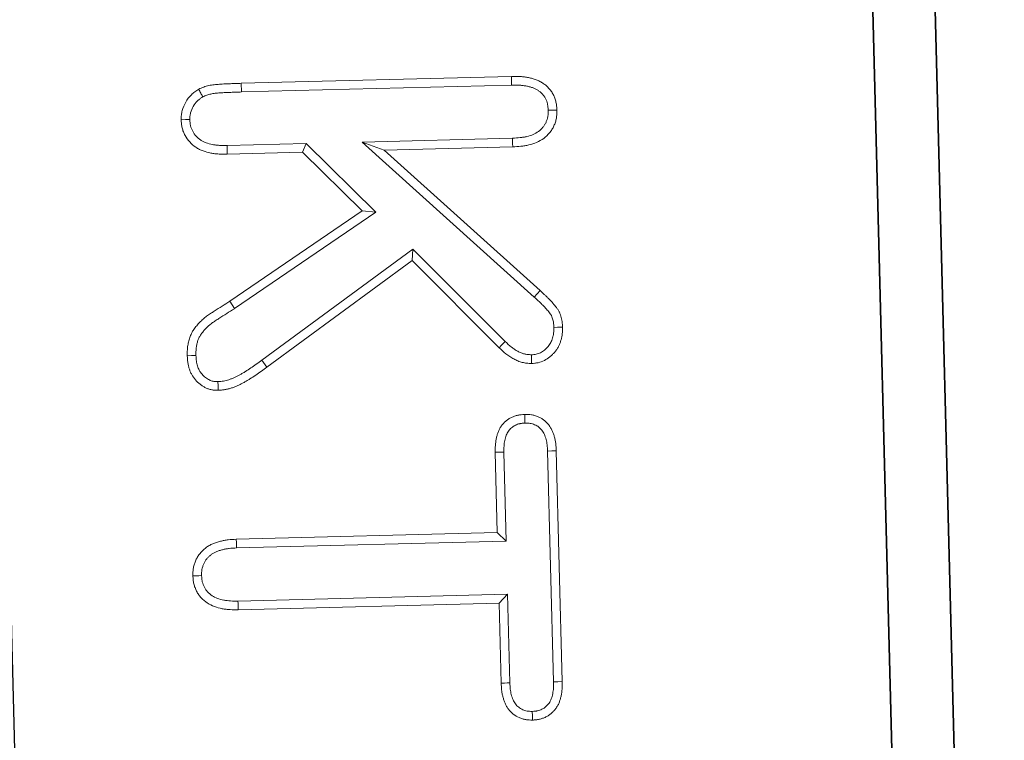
# Model space of a CAD drawing. Header units: metres. Extents: x 232680 to 233262, y 554200 to 554550.
# Tile 226 of 254: x 232761.0751 to 232761.1537, y 554482.7786 to 554482.8361. Entities that reach past the tile are written whole.
import ezdxf

# ---------------------------------------------------------------- set-up
doc = ezdxf.new("R2010")
doc.units = ezdxf.units.M
for name, color, linetype, lineweight in [('ACO constructie 035', 7, 'Continuous', 35), ('ACO tekst', 251, 'Continuous', 9), ('N-WE-VH-VERHARDING_ASFALT_TUSSENLAAG_1-GD', 7, 'Continuous', 25), ('N-WE-VH-VERHARDING_ASFALT_TUSSENLAAG_2-GD', 7, 'Continuous', 25)]:
    doc.layers.add(name, color=color, linetype=linetype, lineweight=lineweight)

# ---------------------------------------------------------------- blocks, each defined once
blk = doc.blocks.new('KT 500-640 (doorsnede)')
at = {"layer": 'ACO constructie 035'}
blk.add_line((1, 0), (0, 0), dxfattribs=at)
at = {"layer": 'ACO tekst'}
for p, q in [((0.83334, -0.031125), (0.851779, -0.031125)), ((0.809, -0.04425), (0.820531, -0.032092)), ((0.821032, -0.03257), (0.820531, -0.032092)), ((0.83335, -0.031818), (0.851771, -0.031818)), ((0.808307, -0.045987), (0.821032, -0.03257)), ((0.803375, -0.055506), (0.803375, -0.033938)), ((0.804068, -0.055502), (0.804068, -0.033947)), ((0.808307, -0.033982), (0.808307, -0.045987)), ((0.809, -0.033973), (0.809, -0.04425)), ((0.824516, -0.034984), (0.81695, -0.042153)), ((0.840443, -0.035307), (0.833348, -0.035307)), ((0.840443, -0.035307), (0.83975, -0.036)), ((0.840443, -0.056828), (0.840443, -0.035307)), ((0.844682, -0.035307), (0.844682, -0.056827)), ((0.844682, -0.035307), (0.845375, -0.036)), ((0.85177, -0.035307), (0.844682, -0.035307)), ((0.825002, -0.035479), (0.817859, -0.042246)), ((0.83975, -0.036), (0.83334, -0.036)), ((0.83975, -0.056836), (0.83975, -0.036)), ((0.845375, -0.036), (0.845375, -0.056836)), ((0.851779, -0.036), (0.845375, -0.036)), ((0.81695, -0.042153), (0.825518, -0.054438)), ((0.81695, -0.042153), (0.817859, -0.042246)), ((0.817859, -0.042246), (0.826086, -0.054041)), ((0.808307, -0.045987), (0.809, -0.04425)), ((0.81393, -0.045043), (0.808307, -0.050459)), ((0.81393, -0.045043), (0.813805, -0.046125)), ((0.821338, -0.056495), (0.81393, -0.045043)), ((0.813805, -0.046125), (0.809, -0.050754)), ((0.820748, -0.056859), (0.813805, -0.046125)), ((0.808307, -0.050459), (0.809, -0.050754)), ((0.808307, -0.050459), (0.808307, -0.056769)), ((0.809, -0.050754), (0.809, -0.056777)), ((0.825518, -0.054438), (0.826086, -0.054041)), ((0.804068, -0.055502), (0.803375, -0.055506)), ((0.821338, -0.056495), (0.820748, -0.056859))]:
    blk.add_line(p, q, dxfattribs=at)
at = {"layer": 'ACO tekst', "flags": 128}
for points in [[(0.806158, -0.031068), (0.806158, -0.03086), (0.806158, -0.030652), (0.806158, -0.030375)], [(0.823489, -0.031068), (0.823492, -0.030764), (0.823496, -0.030375)], [(0.83335, -0.031818), (0.833345, -0.031471), (0.83334, -0.031125)], [(0.851771, -0.031818), (0.851775, -0.031471), (0.851779, -0.031125)], [(0.825632, -0.032919), (0.825979, -0.032924), (0.826326, -0.03293)], [(0.854092, -0.033573), (0.854438, -0.033574), (0.854785, -0.033574)], [(0.804068, -0.033947), (0.80386, -0.033944), (0.803652, -0.033941), (0.803375, -0.033938)], [(0.808307, -0.033982), (0.808515, -0.033979), (0.808723, -0.033976), (0.809, -0.033973)], [(0.824516, -0.034984), (0.824662, -0.035132), (0.824808, -0.035281), (0.825002, -0.035479)], [(0.833348, -0.035307), (0.833346, -0.035515), (0.833343, -0.035723), (0.83334, -0.036)], [(0.85177, -0.035307), (0.851773, -0.035515), (0.851776, -0.035723), (0.851779, -0.036)], [(0.808307, -0.056769), (0.808515, -0.056772), (0.808723, -0.056774), (0.809, -0.056777)], [(0.840443, -0.056828), (0.840235, -0.05683), (0.840027, -0.056833), (0.83975, -0.056836)], [(0.844682, -0.056827), (0.84489, -0.05683), (0.845098, -0.056833), (0.845375, -0.056836)], [(0.827132, -0.057975), (0.827479, -0.057977), (0.827826, -0.057979)], [(0.806155, -0.059682), (0.806157, -0.060028), (0.806158, -0.060375)], [(0.824998, -0.059682), (0.825, -0.060028), (0.825002, -0.060375)], [(0.842579, -0.059682), (0.842579, -0.05989), (0.842579, -0.060098), (0.84258, -0.060375)]]:
    blk.add_lwpolyline(points, dxfattribs=at)
at = {"layer": 'ACO tekst'}
for points, knots in [([(0.803375, -0.033938), (0.803381, -0.033724), (0.803386, -0.03351), (0.803411, -0.033191), (0.803422, -0.033085), (0.803453, -0.032873), (0.803471, -0.032768), (0.803516, -0.032559), (0.803541, -0.032455), (0.803599, -0.032249), (0.803631, -0.032146), (0.803706, -0.031946), (0.803748, -0.031848), (0.803845, -0.031657), (0.8039, -0.031565), (0.80402, -0.031388), (0.804086, -0.031303), (0.804226, -0.031142), (0.804302, -0.031065), (0.804461, -0.030923), (0.804546, -0.030857), (0.804724, -0.030739), (0.804818, -0.030686), (0.80501, -0.030592), (0.80511, -0.030551), (0.805312, -0.030482), (0.805416, -0.030454), (0.805573, -0.030423), (0.805625, -0.030415), (0.805731, -0.030401), (0.805784, -0.030396), (0.805944, -0.030384), (0.806051, -0.030379), (0.806158, -0.030375)], [0, 0, 0, 0, 0.125, 0.125, 0.1875, 0.1875, 0.25, 0.25, 0.3125, 0.3125, 0.375, 0.375, 0.4375, 0.4375, 0.5, 0.5, 0.5625, 0.5625, 0.625, 0.625, 0.6875, 0.6875, 0.75, 0.75, 0.8125, 0.8125, 0.875, 0.875, 0.90625, 0.90625, 0.9375, 0.9375, 1, 1, 1, 1]), ([(0.806158, -0.030375), (0.806267, -0.030379), (0.806375, -0.030384), (0.806537, -0.030397), (0.806591, -0.030402), (0.806698, -0.030416), (0.806751, -0.030425), (0.806909, -0.030457), (0.807014, -0.030487), (0.807219, -0.030559), (0.807319, -0.030601), (0.807514, -0.030696), (0.807609, -0.030749), (0.80779, -0.030868), (0.807876, -0.030933), (0.80812, -0.031148), (0.808265, -0.031312), (0.808513, -0.031667), (0.808615, -0.031859), (0.808776, -0.032261), (0.808836, -0.032471), (0.808904, -0.032788), (0.808923, -0.032895), (0.808953, -0.033109), (0.808964, -0.033217), (0.808989, -0.03354), (0.808994, -0.033756), (0.809, -0.033973)], [0, 0, 0, 0, 0.0625, 0.0625, 0.09375, 0.09375, 0.125, 0.125, 0.1875, 0.1875, 0.25, 0.25, 0.3125, 0.3125, 0.375, 0.375, 0.5, 0.5, 0.625, 0.625, 0.75, 0.75, 0.8125, 0.8125, 0.875, 0.875, 1, 1, 1, 1]), ([(0.820531, -0.032092), (0.820633, -0.031985), (0.820736, -0.031878), (0.820892, -0.031719), (0.820944, -0.031667), (0.82105, -0.031564), (0.821103, -0.031512), (0.821265, -0.03136), (0.821374, -0.03126), (0.821597, -0.031065), (0.82171, -0.030969), (0.821888, -0.030836), (0.821948, -0.030793), (0.822072, -0.030711), (0.822136, -0.030673), (0.822234, -0.030621), (0.822267, -0.030605), (0.822335, -0.030576), (0.82237, -0.030562), (0.822474, -0.030524), (0.822545, -0.030502), (0.822688, -0.030463), (0.82276, -0.030445), (0.822906, -0.030417), (0.822979, -0.030405), (0.823199, -0.030381), (0.823348, -0.030378), (0.823496, -0.030375)], [0, 0, 0, 0, 0.125, 0.125, 0.1875, 0.1875, 0.25, 0.25, 0.375, 0.375, 0.5, 0.5, 0.5625, 0.5625, 0.625, 0.625, 0.65625, 0.65625, 0.6875, 0.6875, 0.75, 0.75, 0.8125, 0.8125, 0.875, 0.875, 1, 1, 1, 1]), ([(0.823496, -0.030375), (0.823674, -0.030382), (0.823852, -0.030389), (0.824072, -0.030417), (0.824115, -0.030424), (0.824203, -0.03044), (0.824246, -0.030449), (0.824376, -0.030479), (0.824462, -0.030503), (0.824631, -0.030558), (0.824714, -0.03059), (0.824878, -0.03066), (0.824958, -0.030699), (0.825113, -0.030785), (0.825188, -0.030833), (0.825332, -0.030937), (0.825401, -0.030993), (0.825534, -0.031111), (0.825598, -0.031173), (0.825721, -0.031302), (0.825779, -0.03137), (0.825942, -0.03158), (0.826036, -0.031732), (0.826187, -0.032054), (0.826244, -0.032225), (0.826293, -0.032487), (0.826303, -0.032575), (0.826318, -0.032752), (0.826322, -0.032841), (0.826326, -0.03293)], [0, 0, 0, 0, 0.125, 0.125, 0.15625, 0.15625, 0.1875, 0.1875, 0.25, 0.25, 0.3125, 0.3125, 0.375, 0.375, 0.4375, 0.4375, 0.5, 0.5, 0.5625, 0.5625, 0.625, 0.625, 0.75, 0.75, 0.875, 0.875, 0.9375, 0.9375, 1, 1, 1, 1]), ([(0.804068, -0.033947), (0.804073, -0.033736), (0.804079, -0.033537), (0.804101, -0.033257), (0.804111, -0.033167), (0.804136, -0.032987), (0.804152, -0.032897), (0.80419, -0.032717), (0.804212, -0.032627), (0.804262, -0.032451), (0.804289, -0.032367), (0.804347, -0.032209), (0.804379, -0.032135), (0.804449, -0.031998), (0.804489, -0.031931), (0.804577, -0.031801), (0.804626, -0.031737), (0.804731, -0.031617), (0.804785, -0.031562), (0.804898, -0.031461), (0.804956, -0.031417), (0.80508, -0.031335), (0.805147, -0.031297), (0.805288, -0.031228), (0.805362, -0.031197), (0.805509, -0.031147), (0.805582, -0.031127), (0.805689, -0.031106), (0.805726, -0.0311), (0.805805, -0.03109), (0.805847, -0.031086), (0.805973, -0.031076), (0.806062, -0.031072), (0.806158, -0.031068)], [0.0017559, 0.0017559, 0.0017559, 0.0017559, 0.125, 0.125, 0.1875, 0.1875, 0.25, 0.25, 0.3125, 0.3125, 0.375, 0.375, 0.4375, 0.4375, 0.5, 0.5, 0.5625, 0.5625, 0.625, 0.625, 0.6875, 0.6875, 0.75, 0.75, 0.8125, 0.8125, 0.875, 0.875, 0.90625, 0.90625, 0.9375, 0.9375, 0.9945665, 0.9945665, 0.9945665, 0.9945665]), ([(0.806158, -0.031068), (0.806256, -0.031072), (0.806346, -0.031076), (0.806472, -0.031087), (0.806514, -0.031091), (0.806593, -0.031101), (0.806629, -0.031107), (0.806737, -0.031129), (0.806812, -0.03115), (0.806963, -0.031203), (0.80704, -0.031236), (0.807187, -0.031307), (0.807255, -0.031346), (0.807383, -0.031429), (0.807442, -0.031474), (0.807617, -0.031628), (0.807728, -0.031753), (0.807914, -0.03202), (0.807989, -0.03216), (0.808115, -0.032476), (0.808166, -0.032649), (0.808223, -0.032916), (0.808239, -0.033006), (0.808264, -0.033189), (0.808274, -0.033281), (0.808296, -0.033567), (0.808302, -0.033769), (0.808307, -0.033982)], [0.0053646, 0.0053646, 0.0053646, 0.0053646, 0.0625, 0.0625, 0.09375, 0.09375, 0.125, 0.125, 0.1875, 0.1875, 0.25, 0.25, 0.3125, 0.3125, 0.375, 0.375, 0.5, 0.5, 0.625, 0.625, 0.75, 0.75, 0.8125, 0.8125, 0.875, 0.875, 0.9982572, 0.9982572, 0.9982572, 0.9982572]), ([(0.821032, -0.03257), (0.821135, -0.032463), (0.821234, -0.032359), (0.821382, -0.032208), (0.821431, -0.03216), (0.821531, -0.032062), (0.821581, -0.032014), (0.821735, -0.03187), (0.82184, -0.031773), (0.822045, -0.031593), (0.822147, -0.031508), (0.822295, -0.031396), (0.822345, -0.031361), (0.822438, -0.0313), (0.822481, -0.031274), (0.822541, -0.031243), (0.822559, -0.031234), (0.822599, -0.031217), (0.82262, -0.031208), (0.82269, -0.031183), (0.822742, -0.031166), (0.822856, -0.031135), (0.822913, -0.031121), (0.823023, -0.0311), (0.823076, -0.031091), (0.823229, -0.031075), (0.82335, -0.031071), (0.823489, -0.031068)], [0, 0, 0, 0, 0.125, 0.125, 0.1875, 0.1875, 0.25, 0.25, 0.375, 0.375, 0.5, 0.5, 0.5625, 0.5625, 0.625, 0.625, 0.65625, 0.65625, 0.6875, 0.6875, 0.75, 0.75, 0.8125, 0.8125, 0.875, 0.875, 0.9943064, 0.9943064, 0.9943064, 0.9943064]), ([(0.823489, -0.031068), (0.823659, -0.031075), (0.823809, -0.031082), (0.823972, -0.031103), (0.824004, -0.031108), (0.824069, -0.03112), (0.824101, -0.031126), (0.824199, -0.031149), (0.824264, -0.031167), (0.824396, -0.03121), (0.824461, -0.031235), (0.824585, -0.031288), (0.824643, -0.031316), (0.824752, -0.031377), (0.824803, -0.03141), (0.824906, -0.031484), (0.824958, -0.031526), (0.825059, -0.031616), (0.825109, -0.031664), (0.825202, -0.031763), (0.825246, -0.031813), (0.825365, -0.031967), (0.825432, -0.032076), (0.825537, -0.032299), (0.825574, -0.032415), (0.825606, -0.032584), (0.825614, -0.032647), (0.825625, -0.03278), (0.825629, -0.032847), (0.825632, -0.032919)], [0.0047534, 0.0047534, 0.0047534, 0.0047534, 0.125, 0.125, 0.15625, 0.15625, 0.1875, 0.1875, 0.25, 0.25, 0.3125, 0.3125, 0.375, 0.375, 0.4375, 0.4375, 0.5, 0.5, 0.5625, 0.5625, 0.625, 0.625, 0.75, 0.75, 0.875, 0.875, 0.9375, 0.9375, 0.9897909, 0.9897909, 0.9897909, 0.9897909]), ([(0.830375, -0.033574), (0.830383, -0.033392), (0.83039, -0.03321), (0.830439, -0.032943), (0.830461, -0.032855), (0.830516, -0.032681), (0.830549, -0.032596), (0.830624, -0.03243), (0.830667, -0.032349), (0.830761, -0.032194), (0.830814, -0.03212), (0.830929, -0.03198), (0.830992, -0.031913), (0.831125, -0.031789), (0.831195, -0.031731), (0.831342, -0.031623), (0.831418, -0.031573), (0.831576, -0.031483), (0.831657, -0.031443), (0.831824, -0.031371), (0.831909, -0.03134), (0.832083, -0.031284), (0.83217, -0.031259), (0.832347, -0.031217), (0.832436, -0.031199), (0.832615, -0.031171), (0.832706, -0.03116), (0.832976, -0.031136), (0.833158, -0.03113), (0.83334, -0.031125)], [0, 0, 0, 0, 0.125, 0.125, 0.1875, 0.1875, 0.25, 0.25, 0.3125, 0.3125, 0.375, 0.375, 0.4375, 0.4375, 0.5, 0.5, 0.5625, 0.5625, 0.625, 0.625, 0.6875, 0.6875, 0.75, 0.75, 0.8125, 0.8125, 0.875, 0.875, 1, 1, 1, 1]), ([(0.851779, -0.031125), (0.851963, -0.03113), (0.852146, -0.031134), (0.852419, -0.031157), (0.85251, -0.031167), (0.852691, -0.031194), (0.852781, -0.031211), (0.85296, -0.031252), (0.853048, -0.031276), (0.853224, -0.03133), (0.85331, -0.031361), (0.85348, -0.031431), (0.853562, -0.03147), (0.853722, -0.03156), (0.853798, -0.031611), (0.853945, -0.031721), (0.854015, -0.03178), (0.85415, -0.031905), (0.854213, -0.031972), (0.854331, -0.032112), (0.854385, -0.032186), (0.854482, -0.032342), (0.854525, -0.032423), (0.854602, -0.032589), (0.854636, -0.032675), (0.854693, -0.032849), (0.854716, -0.032938), (0.854742, -0.033073), (0.854749, -0.033118), (0.854761, -0.033208), (0.854765, -0.033254), (0.854777, -0.033391), (0.854781, -0.033483), (0.854785, -0.033574)], [0, 0, 0, 0, 0.125, 0.125, 0.1875, 0.1875, 0.25, 0.25, 0.3125, 0.3125, 0.375, 0.375, 0.4375, 0.4375, 0.5, 0.5, 0.5625, 0.5625, 0.625, 0.625, 0.6875, 0.6875, 0.75, 0.75, 0.8125, 0.8125, 0.875, 0.875, 0.90625, 0.90625, 0.9375, 0.9375, 1, 1, 1, 1]), ([(0.831069, -0.033571), (0.831076, -0.033403), (0.831084, -0.033265), (0.831115, -0.033098), (0.83113, -0.033038), (0.831168, -0.032918), (0.831191, -0.032857), (0.831245, -0.03274), (0.831274, -0.032684), (0.831336, -0.032582), (0.831369, -0.032536), (0.831444, -0.032445), (0.831486, -0.0324), (0.831578, -0.032314), (0.831628, -0.032273), (0.831731, -0.032197), (0.831785, -0.032162), (0.831895, -0.032098), (0.831953, -0.03207), (0.832076, -0.032017), (0.832141, -0.031993), (0.832277, -0.031949), (0.832348, -0.031929), (0.83249, -0.031895), (0.832562, -0.031881), (0.832708, -0.031857), (0.83278, -0.031849), (0.833008, -0.031829), (0.833172, -0.031823), (0.83335, -0.031818)], [0.0074473, 0.0074473, 0.0074473, 0.0074473, 0.125, 0.125, 0.1875, 0.1875, 0.25, 0.25, 0.3125, 0.3125, 0.375, 0.375, 0.4375, 0.4375, 0.5, 0.5, 0.5625, 0.5625, 0.625, 0.625, 0.6875, 0.6875, 0.75, 0.75, 0.8125, 0.8125, 0.875, 0.875, 0.9976437, 0.9976437, 0.9976437, 0.9976437]), ([(0.851771, -0.031818), (0.85195, -0.031822), (0.852118, -0.031827), (0.852349, -0.031846), (0.852423, -0.031854), (0.85257, -0.031877), (0.852643, -0.031891), (0.852788, -0.031924), (0.852861, -0.031943), (0.853002, -0.031987), (0.853068, -0.03201), (0.853192, -0.032061), (0.853248, -0.032089), (0.853353, -0.032148), (0.853405, -0.032182), (0.853509, -0.032259), (0.85356, -0.032303), (0.853657, -0.032394), (0.853701, -0.03244), (0.85378, -0.032534), (0.853814, -0.03258), (0.853877, -0.032682), (0.853907, -0.032737), (0.853962, -0.032855), (0.853986, -0.032918), (0.854026, -0.03304), (0.854042, -0.0331), (0.854059, -0.033188), (0.854064, -0.033218), (0.854072, -0.033284), (0.854076, -0.033319), (0.854084, -0.033422), (0.854088, -0.033494), (0.854092, -0.033573)], [0.0019917, 0.0019917, 0.0019917, 0.0019917, 0.125, 0.125, 0.1875, 0.1875, 0.25, 0.25, 0.3125, 0.3125, 0.375, 0.375, 0.4375, 0.4375, 0.5, 0.5, 0.5625, 0.5625, 0.625, 0.625, 0.6875, 0.6875, 0.75, 0.75, 0.8125, 0.8125, 0.875, 0.875, 0.90625, 0.90625, 0.9375, 0.9375, 0.9924284, 0.9924284, 0.9924284, 0.9924284]), ([(0.825632, -0.032919), (0.825624, -0.033026), (0.825615, -0.033123), (0.825598, -0.03326), (0.825591, -0.033306), (0.825574, -0.033392), (0.825565, -0.033431), (0.825531, -0.033553), (0.8255, -0.033638), (0.825423, -0.033814), (0.825376, -0.033905), (0.825276, -0.034081), (0.825221, -0.034167), (0.825104, -0.034333), (0.825043, -0.034413), (0.824842, -0.034651), (0.824686, -0.034812), (0.824516, -0.034984)], [0.0146701, 0.0146701, 0.0146701, 0.0146701, 0.125, 0.125, 0.1875, 0.1875, 0.25, 0.25, 0.375, 0.375, 0.5, 0.5, 0.625, 0.625, 0.75, 0.75, 0.9958138, 0.9958138, 0.9958138, 0.9958138]), ([(0.826326, -0.03293), (0.826317, -0.033053), (0.826307, -0.033176), (0.826284, -0.033359), (0.826275, -0.03342), (0.826251, -0.03354), (0.826237, -0.033599), (0.826188, -0.033777), (0.826145, -0.033892), (0.826045, -0.034119), (0.825989, -0.034229), (0.825867, -0.034443), (0.825801, -0.034547), (0.82566, -0.034748), (0.825584, -0.034845), (0.825347, -0.035127), (0.825175, -0.035303), (0.825002, -0.035479)], [0, 0, 0, 0, 0.125, 0.125, 0.1875, 0.1875, 0.25, 0.25, 0.375, 0.375, 0.5, 0.5, 0.625, 0.625, 0.75, 0.75, 1, 1, 1, 1]), ([(0.831069, -0.033571), (0.830953, -0.033571), (0.830837, -0.033572), (0.830722, -0.033572), (0.830606, -0.033573), (0.830491, -0.033574), (0.830375, -0.033574)], [0, 0, 0, 0, 0.000693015, 0.000693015, 0.000693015, 0.00138603, 0.00138603, 0.00138603, 0.00138603]), ([(0.83334, -0.036), (0.833159, -0.035996), (0.832977, -0.035991), (0.832707, -0.035968), (0.832618, -0.035958), (0.832439, -0.03593), (0.83235, -0.035912), (0.832174, -0.035871), (0.832086, -0.035847), (0.831913, -0.035793), (0.831827, -0.035763), (0.83166, -0.035694), (0.831578, -0.035655), (0.83142, -0.035568), (0.831343, -0.035519), (0.831124, -0.035357), (0.830992, -0.035231), (0.83082, -0.03502), (0.830767, -0.034947), (0.830671, -0.034793), (0.830627, -0.034714), (0.830551, -0.034549), (0.830518, -0.034465), (0.830464, -0.034292), (0.830442, -0.034203), (0.830418, -0.03407), (0.830411, -0.034025), (0.8304, -0.033935), (0.830396, -0.03389), (0.830384, -0.033755), (0.83038, -0.033665), (0.830375, -0.033574)], [0, 0, 0, 0, 0.125, 0.125, 0.1875, 0.1875, 0.25, 0.25, 0.3125, 0.3125, 0.375, 0.375, 0.4375, 0.4375, 0.5, 0.5, 0.625, 0.625, 0.6875, 0.6875, 0.75, 0.75, 0.8125, 0.8125, 0.875, 0.875, 0.90625, 0.90625, 0.9375, 0.9375, 1, 1, 1, 1]), ([(0.833348, -0.035307), (0.833171, -0.035303), (0.833006, -0.035298), (0.83278, -0.035279), (0.832708, -0.035271), (0.832564, -0.035248), (0.832492, -0.035234), (0.832348, -0.0352), (0.832276, -0.03518), (0.832135, -0.035136), (0.832068, -0.035113), (0.831945, -0.035062), (0.831888, -0.035035), (0.831782, -0.034976), (0.83173, -0.034943), (0.831582, -0.034834), (0.831493, -0.034749), (0.831375, -0.034604), (0.831338, -0.034553), (0.831272, -0.034448), (0.831242, -0.034394), (0.831192, -0.034285), (0.83117, -0.034229), (0.831134, -0.034113), (0.831119, -0.034052), (0.831102, -0.03396), (0.831098, -0.033929), (0.831089, -0.033861), (0.831086, -0.033825), (0.831077, -0.033721), (0.831073, -0.033649), (0.831069, -0.033571)], [0.001975, 0.001975, 0.001975, 0.001975, 0.125, 0.125, 0.1875, 0.1875, 0.25, 0.25, 0.3125, 0.3125, 0.375, 0.375, 0.4375, 0.4375, 0.5, 0.5, 0.625, 0.625, 0.6875, 0.6875, 0.75, 0.75, 0.8125, 0.8125, 0.875, 0.875, 0.90625, 0.90625, 0.9375, 0.9375, 0.9924172, 0.9924172, 0.9924172, 0.9924172]), ([(0.854092, -0.033573), (0.854088, -0.033652), (0.854084, -0.033724), (0.854075, -0.033827), (0.854071, -0.033862), (0.854063, -0.033928), (0.854058, -0.033959), (0.854041, -0.034048), (0.854026, -0.034108), (0.853987, -0.034224), (0.853965, -0.03428), (0.853885, -0.034446), (0.853815, -0.034554), (0.853653, -0.034748), (0.853561, -0.034833), (0.85341, -0.034942), (0.853357, -0.034976), (0.853249, -0.035035), (0.853191, -0.035062), (0.853065, -0.035113), (0.852998, -0.035136), (0.852855, -0.03518), (0.852782, -0.0352), (0.852636, -0.035233), (0.852563, -0.035247), (0.852417, -0.03527), (0.852344, -0.035278), (0.852115, -0.035298), (0.851949, -0.035302), (0.85177, -0.035307)], [0.0076139, 0.0076139, 0.0076139, 0.0076139, 0.0625, 0.0625, 0.09375, 0.09375, 0.125, 0.125, 0.1875, 0.1875, 0.25, 0.25, 0.375, 0.375, 0.5, 0.5, 0.5625, 0.5625, 0.625, 0.625, 0.6875, 0.6875, 0.75, 0.75, 0.8125, 0.8125, 0.875, 0.875, 0.9979258, 0.9979258, 0.9979258, 0.9979258]), ([(0.854785, -0.033574), (0.854781, -0.033665), (0.854776, -0.033757), (0.854765, -0.033893), (0.85476, -0.033938), (0.854749, -0.034028), (0.854742, -0.034073), (0.854716, -0.034207), (0.854693, -0.034296), (0.854636, -0.034469), (0.854602, -0.034554), (0.854483, -0.034801), (0.854382, -0.034955), (0.854148, -0.035235), (0.854014, -0.035361), (0.853792, -0.035521), (0.853715, -0.03557), (0.853555, -0.035657), (0.853472, -0.035696), (0.853303, -0.035764), (0.853217, -0.035794), (0.853042, -0.035847), (0.852954, -0.035871), (0.852776, -0.035912), (0.852686, -0.035929), (0.852506, -0.035957), (0.852416, -0.035967), (0.852144, -0.03599), (0.851962, -0.035995), (0.851779, -0.036)], [0, 0, 0, 0, 0.0625, 0.0625, 0.09375, 0.09375, 0.125, 0.125, 0.1875, 0.1875, 0.25, 0.25, 0.375, 0.375, 0.5, 0.5, 0.5625, 0.5625, 0.625, 0.625, 0.6875, 0.6875, 0.75, 0.75, 0.8125, 0.8125, 0.875, 0.875, 1, 1, 1, 1]), ([(0.826086, -0.054041), (0.82619, -0.05419), (0.826295, -0.05434), (0.826499, -0.054641), (0.826599, -0.054794), (0.826792, -0.055102), (0.826887, -0.055258), (0.827025, -0.055494), (0.82707, -0.055573), (0.827159, -0.055732), (0.827202, -0.055812), (0.827287, -0.055974), (0.827328, -0.056055), (0.827406, -0.05622), (0.827443, -0.056303), (0.827513, -0.056471), (0.827546, -0.056556), (0.827609, -0.056727), (0.827639, -0.056813), (0.827692, -0.056988), (0.827716, -0.057076), (0.827756, -0.057254), (0.827772, -0.057343), (0.827796, -0.057524), (0.827805, -0.057615), (0.827818, -0.057796), (0.827822, -0.057887), (0.827826, -0.057979)], [0, 0, 0, 0, 0.125, 0.125, 0.25, 0.25, 0.375, 0.375, 0.4375, 0.4375, 0.5, 0.5, 0.5625, 0.5625, 0.625, 0.625, 0.6875, 0.6875, 0.75, 0.75, 0.8125, 0.8125, 0.875, 0.875, 0.9375, 0.9375, 1, 1, 1, 1]), ([(0.825518, -0.054438), (0.825622, -0.054587), (0.825725, -0.054734), (0.825922, -0.055024), (0.826016, -0.055169), (0.826201, -0.055464), (0.826293, -0.055615), (0.826424, -0.05584), (0.826467, -0.055915), (0.826552, -0.056066), (0.826593, -0.056141), (0.82667, -0.056289), (0.826707, -0.056362), (0.826776, -0.056507), (0.826808, -0.056579), (0.826869, -0.056727), (0.826899, -0.056803), (0.826955, -0.056957), (0.826981, -0.057032), (0.827026, -0.057177), (0.827044, -0.057245), (0.827075, -0.057384), (0.827088, -0.057456), (0.827108, -0.057601), (0.827115, -0.057674), (0.827125, -0.057823), (0.827129, -0.057897), (0.827132, -0.057975)], [0, 0, 0, 0, 0.125, 0.125, 0.25, 0.25, 0.375, 0.375, 0.4375, 0.4375, 0.5, 0.5, 0.5625, 0.5625, 0.625, 0.625, 0.6875, 0.6875, 0.75, 0.75, 0.8125, 0.8125, 0.875, 0.875, 0.9375, 0.9375, 0.991774, 0.991774, 0.991774, 0.991774]), ([(0.803756, -0.05891), (0.803701, -0.058777), (0.803647, -0.058643), (0.803576, -0.058439), (0.803555, -0.058371), (0.803517, -0.058232), (0.803502, -0.058162), (0.803461, -0.05795), (0.803443, -0.057806), (0.803418, -0.057519), (0.803411, -0.057375), (0.803399, -0.057088), (0.803393, -0.056944), (0.803386, -0.056729), (0.803385, -0.056657), (0.803383, -0.056513), (0.803382, -0.056441), (0.803381, -0.056225), (0.80338, -0.056081), (0.803378, -0.055794), (0.803377, -0.05565), (0.803375, -0.055506)], [0, 0, 0, 0, 0.125, 0.125, 0.1875, 0.1875, 0.25, 0.25, 0.375, 0.375, 0.5, 0.5, 0.625, 0.625, 0.6875, 0.6875, 0.75, 0.75, 0.875, 0.875, 1, 1, 1, 1]), ([(0.804379, -0.058604), (0.804332, -0.058488), (0.804289, -0.05838), (0.804235, -0.058225), (0.804219, -0.058172), (0.804191, -0.05807), (0.804179, -0.058017), (0.804147, -0.057849), (0.804132, -0.057729), (0.80411, -0.057476), (0.804103, -0.057343), (0.804091, -0.057059), (0.804085, -0.056918), (0.804079, -0.056712), (0.804078, -0.056644), (0.804076, -0.056506), (0.804075, -0.056436), (0.804074, -0.056223), (0.804073, -0.056076), (0.804071, -0.055788), (0.804069, -0.055645), (0.804068, -0.055502)], [0.0137369, 0.0137369, 0.0137369, 0.0137369, 0.125, 0.125, 0.1875, 0.1875, 0.25, 0.25, 0.375, 0.375, 0.5, 0.5, 0.625, 0.625, 0.6875, 0.6875, 0.75, 0.75, 0.875, 0.875, 0.9989383, 0.9989383, 0.9989383, 0.9989383]), ([(0.824998, -0.059682), (0.824885, -0.059678), (0.824779, -0.059674), (0.824626, -0.059664), (0.824574, -0.05966), (0.824474, -0.059649), (0.824426, -0.059643), (0.824278, -0.05962), (0.82418, -0.0596), (0.823986, -0.05955), (0.823892, -0.059521), (0.823716, -0.059454), (0.823633, -0.059417), (0.823512, -0.059352), (0.823472, -0.059329), (0.823395, -0.05928), (0.823357, -0.059255), (0.823242, -0.059172), (0.823164, -0.059108), (0.823005, -0.058969), (0.822928, -0.058896), (0.822782, -0.058747), (0.822712, -0.05867), (0.822613, -0.058552), (0.822581, -0.058512), (0.82252, -0.058431), (0.82249, -0.05839), (0.8224, -0.05826), (0.822338, -0.058165), (0.822213, -0.057966), (0.822151, -0.057865), (0.821965, -0.057559), (0.821841, -0.05735), (0.821593, -0.05693), (0.821469, -0.056719), (0.821345, -0.056508), (0.821343, -0.056504), (0.82134, -0.0565), (0.821338, -0.056495)], [0.0046404, 0.0046404, 0.0046404, 0.0046404, 0.0625, 0.0625, 0.09375, 0.09375, 0.125, 0.125, 0.1875, 0.1875, 0.25, 0.25, 0.3125, 0.3125, 0.34375, 0.34375, 0.375, 0.375, 0.4375, 0.4375, 0.5, 0.5, 0.5625, 0.5625, 0.59375, 0.59375, 0.625, 0.625, 0.6875, 0.6875, 0.75, 0.75, 0.875, 0.875, 1, 1, 1, 1.0025024, 1.0025024, 1.0025024, 1.0025024]), ([(0.808307, -0.056769), (0.808302, -0.056983), (0.808297, -0.057184), (0.808275, -0.057466), (0.808266, -0.057557), (0.808239, -0.057737), (0.808223, -0.057827), (0.808164, -0.058095), (0.808111, -0.058274), (0.808017, -0.058511), (0.807983, -0.058586), (0.807909, -0.058726), (0.807867, -0.058794), (0.807729, -0.058989), (0.807621, -0.059109), (0.807379, -0.059317), (0.807246, -0.059405), (0.80703, -0.059514), (0.806955, -0.059546), (0.806807, -0.059599), (0.806734, -0.05962), (0.806626, -0.059642), (0.80659, -0.059648), (0.806512, -0.059659), (0.80647, -0.059663), (0.806344, -0.059673), (0.806254, -0.059678), (0.806155, -0.059682)], [0.0015178, 0.0015178, 0.0015178, 0.0015178, 0.125, 0.125, 0.1875, 0.1875, 0.25, 0.25, 0.375, 0.375, 0.4375, 0.4375, 0.5, 0.5, 0.625, 0.625, 0.75, 0.75, 0.8125, 0.8125, 0.875, 0.875, 0.90625, 0.90625, 0.9375, 0.9375, 0.9951081, 0.9951081, 0.9951081, 0.9951081]), ([(0.809, -0.056777), (0.808995, -0.056994), (0.80899, -0.05721), (0.808965, -0.057533), (0.808954, -0.05764), (0.808922, -0.057854), (0.808903, -0.05796), (0.808833, -0.058277), (0.808772, -0.058486), (0.808653, -0.058788), (0.808608, -0.058886), (0.808507, -0.059077), (0.80845, -0.059169), (0.808263, -0.059435), (0.808116, -0.059596), (0.807788, -0.059879), (0.807607, -0.059999), (0.807317, -0.060145), (0.807217, -0.060188), (0.807013, -0.060261), (0.806908, -0.060291), (0.80675, -0.060324), (0.806697, -0.060333), (0.80659, -0.060347), (0.806536, -0.060353), (0.806375, -0.060366), (0.806267, -0.060371), (0.806158, -0.060375)], [0, 0, 0, 0, 0.125, 0.125, 0.1875, 0.1875, 0.25, 0.25, 0.375, 0.375, 0.4375, 0.4375, 0.5, 0.5, 0.625, 0.625, 0.75, 0.75, 0.8125, 0.8125, 0.875, 0.875, 0.90625, 0.90625, 0.9375, 0.9375, 1, 1, 1, 1]), ([(0.825002, -0.060375), (0.824879, -0.060371), (0.824757, -0.060367), (0.824574, -0.060355), (0.824513, -0.06035), (0.824391, -0.060337), (0.82433, -0.06033), (0.824149, -0.060301), (0.824029, -0.060276), (0.823791, -0.060215), (0.823674, -0.060179), (0.823445, -0.060092), (0.823333, -0.060042), (0.823171, -0.059955), (0.823118, -0.059924), (0.823014, -0.059859), (0.822963, -0.059825), (0.822814, -0.059717), (0.822719, -0.05964), (0.822535, -0.059478), (0.822446, -0.059394), (0.822275, -0.059219), (0.822192, -0.059129), (0.822075, -0.058987), (0.822036, -0.05894), (0.821962, -0.058842), (0.821926, -0.058793), (0.821821, -0.058642), (0.821755, -0.058539), (0.821624, -0.058332), (0.82156, -0.058228), (0.821369, -0.057914), (0.821245, -0.057703), (0.820996, -0.057281), (0.820872, -0.05707), (0.820748, -0.056859)], [0, 0, 0, 0, 0.0625, 0.0625, 0.09375, 0.09375, 0.125, 0.125, 0.1875, 0.1875, 0.25, 0.25, 0.3125, 0.3125, 0.34375, 0.34375, 0.375, 0.375, 0.4375, 0.4375, 0.5, 0.5, 0.5625, 0.5625, 0.59375, 0.59375, 0.625, 0.625, 0.6875, 0.6875, 0.75, 0.75, 0.875, 0.875, 1, 1, 1, 1]), ([(0.84258, -0.060375), (0.842473, -0.060371), (0.842366, -0.060366), (0.842206, -0.060354), (0.842153, -0.060348), (0.842047, -0.060334), (0.841995, -0.060325), (0.841838, -0.060293), (0.841735, -0.060263), (0.841584, -0.06021), (0.841534, -0.06019), (0.841435, -0.060149), (0.841386, -0.060127), (0.84124, -0.060058), (0.841146, -0.060007), (0.841011, -0.059921), (0.840967, -0.059891), (0.840882, -0.059827), (0.84084, -0.059794), (0.840718, -0.059689), (0.840642, -0.059614), (0.840497, -0.059455), (0.84043, -0.059372), (0.840305, -0.059198), (0.840248, -0.059107), (0.840147, -0.058919), (0.840102, -0.058822), (0.840024, -0.058623), (0.839989, -0.058522), (0.839927, -0.058316), (0.8399, -0.058213), (0.839851, -0.058005), (0.839831, -0.0579), (0.839798, -0.057689), (0.839786, -0.057583), (0.83976, -0.057264), (0.839755, -0.05705), (0.83975, -0.056836)], [0, 0, 0, 0, 0.0625, 0.0625, 0.09375, 0.09375, 0.125, 0.125, 0.1875, 0.1875, 0.21875, 0.21875, 0.25, 0.25, 0.3125, 0.3125, 0.34375, 0.34375, 0.375, 0.375, 0.4375, 0.4375, 0.5, 0.5, 0.5625, 0.5625, 0.625, 0.625, 0.6875, 0.6875, 0.75, 0.75, 0.8125, 0.8125, 0.875, 0.875, 1, 1, 1, 1]), ([(0.842579, -0.059682), (0.842483, -0.059678), (0.842395, -0.059674), (0.842272, -0.059664), (0.84223, -0.059659), (0.842154, -0.059649), (0.842119, -0.059643), (0.842014, -0.059622), (0.84194, -0.059601), (0.841827, -0.059561), (0.841789, -0.059546), (0.841711, -0.059514), (0.841672, -0.059496), (0.841561, -0.059443), (0.841491, -0.059405), (0.841397, -0.059345), (0.841367, -0.059325), (0.841308, -0.059281), (0.841279, -0.059258), (0.841193, -0.059184), (0.841137, -0.059129), (0.841028, -0.059009), (0.840977, -0.058946), (0.840885, -0.058817), (0.840843, -0.058751), (0.840771, -0.058617), (0.840738, -0.058545), (0.840676, -0.05839), (0.840648, -0.058306), (0.840595, -0.058131), (0.840571, -0.058041), (0.84053, -0.057864), (0.840513, -0.057776), (0.840485, -0.057599), (0.840475, -0.057512), (0.840453, -0.057237), (0.840448, -0.057039), (0.840443, -0.056828)], [0.0056704, 0.0056704, 0.0056704, 0.0056704, 0.0625, 0.0625, 0.09375, 0.09375, 0.125, 0.125, 0.1875, 0.1875, 0.21875, 0.21875, 0.25, 0.25, 0.3125, 0.3125, 0.34375, 0.34375, 0.375, 0.375, 0.4375, 0.4375, 0.5, 0.5, 0.5625, 0.5625, 0.625, 0.625, 0.6875, 0.6875, 0.75, 0.75, 0.8125, 0.8125, 0.875, 0.875, 0.99848, 0.99848, 0.99848, 0.99848]), ([(0.844682, -0.056827), (0.844677, -0.057037), (0.844672, -0.057235), (0.84465, -0.057514), (0.844641, -0.057603), (0.844615, -0.057781), (0.844599, -0.05787), (0.844542, -0.058132), (0.844491, -0.058305), (0.844368, -0.058617), (0.844295, -0.058754), (0.844116, -0.059012), (0.84401, -0.059131), (0.843836, -0.059282), (0.843776, -0.059327), (0.843649, -0.059411), (0.843582, -0.05945), (0.843442, -0.059519), (0.843368, -0.05955), (0.843222, -0.0596), (0.84315, -0.05962), (0.843042, -0.059642), (0.843006, -0.059648), (0.842928, -0.059658), (0.842886, -0.059663), (0.842762, -0.059673), (0.842674, -0.059677), (0.842579, -0.059682)], [0.0016676, 0.0016676, 0.0016676, 0.0016676, 0.125, 0.125, 0.1875, 0.1875, 0.25, 0.25, 0.375, 0.375, 0.5, 0.5, 0.625, 0.625, 0.6875, 0.6875, 0.75, 0.75, 0.8125, 0.8125, 0.875, 0.875, 0.90625, 0.90625, 0.9375, 0.9375, 0.9942984, 0.9942984, 0.9942984, 0.9942984]), ([(0.845375, -0.056836), (0.84537, -0.057049), (0.845365, -0.057262), (0.84534, -0.05758), (0.845329, -0.057685), (0.845299, -0.057896), (0.84528, -0.058001), (0.845212, -0.058313), (0.845152, -0.058518), (0.844995, -0.058914), (0.844896, -0.059104), (0.844653, -0.059454), (0.84451, -0.059614), (0.844268, -0.059824), (0.844184, -0.059889), (0.844006, -0.060006), (0.843913, -0.060059), (0.843722, -0.060153), (0.843623, -0.060194), (0.843422, -0.060265), (0.843319, -0.060293), (0.843163, -0.060325), (0.84311, -0.060333), (0.843005, -0.060347), (0.842952, -0.060352), (0.842793, -0.060366), (0.842687, -0.06037), (0.84258, -0.060375)], [0, 0, 0, 0, 0.125, 0.125, 0.1875, 0.1875, 0.25, 0.25, 0.375, 0.375, 0.5, 0.5, 0.625, 0.625, 0.6875, 0.6875, 0.75, 0.75, 0.8125, 0.8125, 0.875, 0.875, 0.90625, 0.90625, 0.9375, 0.9375, 1, 1, 1, 1]), ([(0.827132, -0.057975), (0.827128, -0.058047), (0.827124, -0.058113), (0.827115, -0.058205), (0.827112, -0.058236), (0.827103, -0.058294), (0.827099, -0.05832), (0.827082, -0.058399), (0.827066, -0.058452), (0.827028, -0.058557), (0.827006, -0.058608), (0.826952, -0.058711), (0.826921, -0.058763), (0.826852, -0.058867), (0.826813, -0.058919), (0.826691, -0.059067), (0.826602, -0.059155), (0.826408, -0.059312), (0.826303, -0.059381), (0.826135, -0.059467), (0.826077, -0.059493), (0.82596, -0.059539), (0.8259, -0.059559), (0.825776, -0.059594), (0.825711, -0.059609), (0.825579, -0.059634), (0.825513, -0.059644), (0.825308, -0.059667), (0.825159, -0.059674), (0.824998, -0.059682)], [0.0086874, 0.0086874, 0.0086874, 0.0086874, 0.0625, 0.0625, 0.09375, 0.09375, 0.125, 0.125, 0.1875, 0.1875, 0.25, 0.25, 0.3125, 0.3125, 0.375, 0.375, 0.5, 0.5, 0.625, 0.625, 0.6875, 0.6875, 0.75, 0.75, 0.8125, 0.8125, 0.875, 0.875, 0.9934208, 0.9934208, 0.9934208, 0.9934208]), ([(0.827826, -0.057979), (0.827821, -0.058065), (0.827816, -0.058151), (0.827804, -0.05828), (0.827799, -0.058323), (0.827787, -0.058408), (0.827779, -0.05845), (0.827752, -0.058577), (0.827728, -0.05866), (0.827669, -0.058822), (0.827634, -0.058902), (0.827554, -0.059055), (0.82751, -0.059129), (0.827414, -0.059272), (0.827362, -0.059342), (0.827198, -0.059542), (0.827075, -0.059664), (0.826806, -0.059881), (0.826661, -0.059976), (0.82643, -0.060094), (0.826352, -0.06013), (0.826191, -0.060193), (0.826109, -0.06022), (0.825943, -0.060267), (0.825859, -0.060287), (0.825689, -0.060319), (0.825604, -0.060331), (0.825347, -0.060359), (0.825174, -0.060367), (0.825002, -0.060375)], [0, 0, 0, 0, 0.0625, 0.0625, 0.09375, 0.09375, 0.125, 0.125, 0.1875, 0.1875, 0.25, 0.25, 0.3125, 0.3125, 0.375, 0.375, 0.5, 0.5, 0.625, 0.625, 0.6875, 0.6875, 0.75, 0.75, 0.8125, 0.8125, 0.875, 0.875, 1, 1, 1, 1]), ([(0.804379, -0.058604), (0.804275, -0.058655), (0.804172, -0.058706), (0.804068, -0.058757), (0.803964, -0.058808), (0.80386, -0.058859), (0.803756, -0.05891)], [0, 0, 0, 0, 0.000693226, 0.000693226, 0.000693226, 0.001386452, 0.001386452, 0.001386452, 0.001386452]), ([(0.806158, -0.060375), (0.806097, -0.060373), (0.806035, -0.060371), (0.805943, -0.060366), (0.805912, -0.060363), (0.805851, -0.060358), (0.805821, -0.060354), (0.805729, -0.060342), (0.805669, -0.06033), (0.805549, -0.060302), (0.80549, -0.060286), (0.805195, -0.060197), (0.804967, -0.060099), (0.804547, -0.059843), (0.804355, -0.059686), (0.804142, -0.059464), (0.804101, -0.059418), (0.804022, -0.059323), (0.803985, -0.059275), (0.803879, -0.059124), (0.803817, -0.059017), (0.803756, -0.05891)], [0, 0, 0, 0, 0.0625, 0.0625, 0.09375, 0.09375, 0.125, 0.125, 0.1875, 0.1875, 0.25, 0.25, 0.5, 0.5, 0.75, 0.75, 0.8125, 0.8125, 0.875, 0.875, 1, 1, 1, 1]), ([(0.806155, -0.059682), (0.806103, -0.05968), (0.806056, -0.059678), (0.80599, -0.059674), (0.805967, -0.059673), (0.805924, -0.059669), (0.805905, -0.059667), (0.805849, -0.059659), (0.805809, -0.059651), (0.805723, -0.059631), (0.805677, -0.059619), (0.805443, -0.059548), (0.805273, -0.059475), (0.804963, -0.059285), (0.804815, -0.059165), (0.804653, -0.058996), (0.804622, -0.058962), (0.804566, -0.058894), (0.804541, -0.058861), (0.804476, -0.058768), (0.804431, -0.058693), (0.804379, -0.058604)], [0.0086442, 0.0086442, 0.0086442, 0.0086442, 0.0625, 0.0625, 0.09375, 0.09375, 0.125, 0.125, 0.1875, 0.1875, 0.25, 0.25, 0.5, 0.5, 0.75, 0.75, 0.8125, 0.8125, 0.875, 0.875, 0.9838986, 0.9838986, 0.9838986, 0.9838986])]:
    blk.add_open_spline(points, degree=3, knots=knots, dxfattribs=at)

msp = doc.modelspace()

# ---------------------------------------------------------------- linework, layer by layer
at = {"layer": 'N-WE-VH-VERHARDING_ASFALT_TUSSENLAAG_1-GD', "flags": 128}
msp.add_lwpolyline([(232761.082697, 554485.188217), (232761.188093, 554481.089482), (232761.258113, 554481.089611), (232761.152721, 554485.188217)], close=True, dxfattribs=at)
at = {"layer": 'N-WE-VH-VERHARDING_ASFALT_TUSSENLAAG_2-GD', "flags": 128}
msp.add_lwpolyline([(232761.011389, 554485.238217), (232761.119353, 554481.039611), (232761.189376, 554481.039611), (232761.081412, 554485.238217)], close=True, dxfattribs=at)

# ---------------------------------------------------------------- block references
at = {"rotation": 271.4729954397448}
msp.add_blockref('KT 500-640 (doorsnede)', (232761.127589, 554483.635536), dxfattribs=at)

doc.saveas('drawing.dxf')
